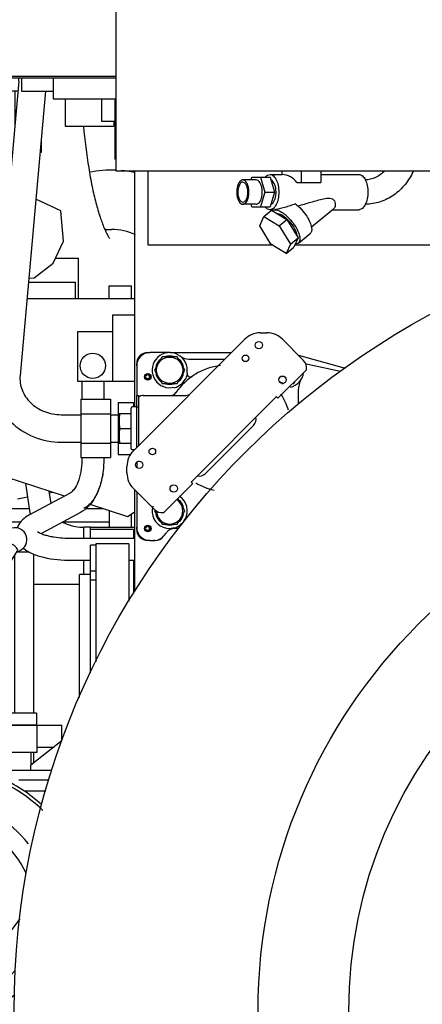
# Model space of a CAD drawing. Header units: millimetres. Extents: x 0 to 1189, y 0 to 841.
# Tile 37 of 118: x 109 to 128, y 600 to 645. Entities that reach past the tile are written whole.
import ezdxf

# ---------------------------------------------------------------- set-up
doc = ezdxf.new("R2010")
doc.units = ezdxf.units.MM
doc.header["$LTSCALE"] = 65.395
for name, color, linetype in [('1907_111013_03_PBL693', 7, 'CONTINUOUS'), ('1907_731000_02_SIMPLE1_D_ABL607', 7, 'CONTINUOUS'), ('1907_733000_06_SIMPLE1_A_ABL596', 7, 'CONTINUOUS'), ('1907_765000_04_SIMPLE1_A_ABL613', 7, 'CONTINUOUS'), ('1907_884603_01_PBL694', 7, 'CONTINUOUS'), ('1997_111200_08_SIMPLE1_A_ABL598', 7, 'CONTINUOUS'), ('32007_040000_TLKS_KS_V_ABL588', 7, 'CONTINUOUS'), ('32007_041000_TLKS_KS_V_ABL589', 7, 'CONTINUOUS'), ('32007_060000_TLKS_KGS_V_ABL600', 7, 'CONTINUOUS'), ('32007_061000_TLKS_KGS_V_ABL601', 7, 'CONTINUOUS'), ('32097_030000_TLKS_ABL690', 7, 'CONTINUOUS'), ('32097_030000_TLKS_V_ABL573', 7, 'CONTINUOUS'), ('32097_100000_TLKS_V_ABL574', 7, 'CONTINUOUS'), ('32097_300000_TLKS_V_ABL633', 7, 'CONTINUOUS'), ('32097_400000_TLKS_V_ABL671', 7, 'CONTINUOUS'), ('32097_700000_TLKS_V_ABL644', 7, 'CONTINUOUS'), ('32097_800000_TLKS_ABL691', 7, 'CONTINUOUS'), ('32097_800000_TLKS_V_ABL651', 7, 'CONTINUOUS'), ('34007_884500_01#AF0_ABL692', 7, 'CONTINUOUS'), ('D7603-A33X39-CU_PBL710', 7, 'CONTINUOUS'), ('D910-M33X2_PBL706', 7, 'CONTINUOUS'), ('I4017-M16X55_PBL696', 7, 'CONTINUOUS'), ('I4017-M16X55_PBL697', 7, 'CONTINUOUS'), ('I4017-M16X55_PBL711', 7, 'CONTINUOUS'), ('I8752-6X45_PBL695', 7, 'CONTINUOUS'), ('I8752-6X45_PBL712', 7, 'CONTINUOUS'), ('N6003-17X26-5_PBL1772', 7, 'CONTINUOUS'), ('N6003-17X26-5_PBL1773', 7, 'CONTINUOUS'), ('N6003-17X26-5_PBL1774', 7, 'CONTINUOUS'), ('right_2_VBL571', 7, 'CONTINUOUS')]:
    doc.layers.add(name, color=color, linetype=linetype)

# ---------------------------------------------------------------- blocks, each defined once
blk = doc.blocks.new('32097_111000_01_SIMPLE1_T1_X_PBL587', base_point=(145, 619.625))
at = {"layer": '32097_111000_01_SIMPLE1_T1_X_PBL587', "color": 7, "linetype": 'CONTINUOUS'}
for p, q in [((113.6, 641.5), (113.6, 638.75)), ((113.65, 638.75), (113.6, 638.75)), ((114.5, 638.225), (114.5, 627.475)), ((114.5, 623.712), (114.5, 619.069))]:
    blk.add_line(p, q, dxfattribs=at)
blk = doc.blocks.new('32097_111000_01_SIMPLE1_X_ABL586', base_point=(145, 619.625))
at = {"layer": '32097_111000_01_SIMPLE1_T1_X_PBL587'}
blk.add_blockref('32097_111000_01_SIMPLE1_T1_X_PBL587', (145, 619.625), dxfattribs=at)
blk = doc.blocks.new('1997_111200_08_SIMPLE1_T6_A_PBL689', base_point=(111.75, 616.644))
at = {"layer": '1997_111200_08_SIMPLE1_T6_A_PBL689', "color": 7, "linetype": 'CONTINUOUS'}
for p, q in [((112.2, 621.5), (112.2, 622)), ((112.5, 622), (112.2, 622)), ((112.5, 621.5), (112.5, 622)), ((114.45, 621.9), (112.5, 621.9)), ((114.45, 621.9), (114.45, 621.5)), ((109.709, 620.875), (109.145, 620.875)), ((109.05, 613.55), (109.05, 620.724)), ((109.925, 613.55), (109.925, 620.774)), ((112.2, 619.85), (112.2, 620.5)), ((114.45, 620.5), (114.45, 618.994)), ((111.99, 619.4), (109.925, 619.4)), ((109.925, 611.288), (109.925, 611.75))]:
    blk.add_line(p, q, dxfattribs=at)
blk = doc.blocks.new('1997_111200_08_SIMPLE1_A_ABL598', base_point=(152.775, 627.812))
at = {"layer": '1997_111200_08_SIMPLE1_T6_A_PBL689'}
blk.add_blockref('1997_111200_08_SIMPLE1_T6_A_PBL689', (111.75, 616.644), dxfattribs=at)
blk = doc.blocks.new('32097_100000_TLKS_V_ABL574', base_point=(151.375, 606.087))
at = {"layer": '1997_111200_08_SIMPLE1_A_ABL598'}
blk.add_blockref('1997_111200_08_SIMPLE1_A_ABL598', (152.775, 627.812), dxfattribs=at)
at = {"layer": '32097_111000_01_SIMPLE1_X_ABL586'}
blk.add_blockref('32097_111000_01_SIMPLE1_X_ABL586', (145, 619.625), dxfattribs=at)
blk = doc.blocks.new('34007_390700_01_SIMPLE1_T1_X_PBL636', base_point=(103.72, 628.687))
at = {"layer": '34007_390700_01_SIMPLE1_T1_X_PBL636', "color": 7, "linetype": 'CONTINUOUS'}
for p, q in [((114.5, 632.395), (109.604, 632.395)), ((111.309, 623.419), (108.71, 624.263)), ((114.2, 622.479), (112.477, 623.039)), ((114.5, 622.697), (114.2, 622.479))]:
    blk.add_line(p, q, dxfattribs=at)
blk = doc.blocks.new('34007_390700_01_SIMPLE1_X#AF0_ABL634', base_point=(103.72, 644.902))
at = {"layer": '34007_390700_01_SIMPLE1_T1_X_PBL636'}
blk.add_blockref('34007_390700_01_SIMPLE1_T1_X_PBL636', (103.72, 628.687), dxfattribs=at)
blk = doc.blocks.new('32097_300000_TLKS_V_ABL633', base_point=(103.72, 644.902))
at = {"layer": '34007_390700_01_SIMPLE1_X#AF0_ABL634'}
blk.add_blockref('34007_390700_01_SIMPLE1_X#AF0_ABL634', (103.72, 644.902), dxfattribs=at)
blk = doc.blocks.new('32007_724700_03_SIMPLE1_T1_X_PBL685', base_point=(139.938, 662.875))
at = {"layer": '32007_724700_03_SIMPLE1_T1_X_PBL685', "color": 7, "linetype": 'CONTINUOUS'}
for p, q in [((113.65, 676.6), (113.65, 638.225)), ((106.6, 642.525), (113.65, 642.525)), ((106.6, 642.45), (113.65, 642.45)), ((113.65, 638.225), (156.325, 638.225))]:
    blk.add_line(p, q, dxfattribs=at)
blk = doc.blocks.new('32007_724700_03_SIMPLE1_X_ABL684', base_point=(139.9375, 662.875))
at = {"layer": '32007_724700_03_SIMPLE1_T1_X_PBL685'}
blk.add_blockref('32007_724700_03_SIMPLE1_T1_X_PBL685', (139.9375, 662.875), dxfattribs=at)
blk = doc.blocks.new('32097_700000_TLKS_V_ABL644', base_point=(135.887, 694.725))
at = {"layer": '32007_724700_03_SIMPLE1_X_ABL684'}
blk.add_blockref('32007_724700_03_SIMPLE1_X_ABL684', (139.938, 662.875), dxfattribs=at)
blk = doc.blocks.new('32007_833000_04_SIMPLE1_T2_X_PBL700', base_point=(112.946, 638.319))
at = {"layer": '32007_833000_04_SIMPLE1_T2_X_PBL700', "color": 7, "linetype": 'CONTINUOUS'}
for p, q in [((111.35, 641.5), (111.35, 640.25)), ((113, 641.5), (113, 640.48)), ((111.35, 640.25), (113.56, 640.25)), ((113, 640.48), (113.6, 640.48)), ((113.56, 640.48), (113.56, 640.25)), ((113.15, 635.551), (113.45, 635.551))]:
    blk.add_line(p, q, dxfattribs=at)
for centre, radius, start, end in [((113.45, 633), 5.25, 87.8161, 101.005), ((113.45, 633), 5.25, 78.4463, 85.1494), ((113.45, 633.001), 2.55, 64.6493, 90)]:
    blk.add_arc(centre, radius, start, end, dxfattribs=at)
blk.add_open_spline([(112.178, 640.25), (112.234, 639.615), (112.345, 638.697), (112.558, 637.535), (112.73, 636.789), (112.914, 636.156), (113.093, 635.662), (113.245, 635.337), (113.336, 635.181), (113.369, 635.138)], degree=3, knots=[0, 0, 0, 0, 0.361936, 0.524447, 0.670548, 0.796635, 0.898172, 0.968904, 1, 1, 1, 1], dxfattribs=at)
blk = doc.blocks.new('32007_833000_04_SIMPLE1_X#AF2_ABL652', base_point=(105.821, 654.769))
at = {"layer": '32007_833000_04_SIMPLE1_T2_X_PBL700'}
blk.add_blockref('32007_833000_04_SIMPLE1_T2_X_PBL700', (112.946, 638.319), dxfattribs=at)
blk = doc.blocks.new('32097_800000_TLKS_V_ABL651', base_point=(105.821, 654.769))
at = {"layer": '32007_833000_04_SIMPLE1_X#AF2_ABL652'}
blk.add_blockref('32007_833000_04_SIMPLE1_X#AF2_ABL652', (105.821, 654.769), dxfattribs=at)
blk = doc.blocks.new('32097_481000_02_SIMPLE1_T1_X_PBL673', base_point=(107.808, 632.35))
at = {"layer": '32097_481000_02_SIMPLE1_T1_X_PBL673', "color": 7, "linetype": 'CONTINUOUS'}
for p, q in [((103.05, 644.2), (103.05, 641.845)), ((106.245, 644.2), (106.612, 642.525)), ((103.3, 642.85), (103.307, 642.746)), ((104.793, 642.954), (106.141, 633.364)), ((103.307, 642.746), (104.655, 633.156)), ((106.628, 642.45), (107.056, 640.497)), ((107.14, 642.45), (107.544, 640.603)), ((103.434, 641.845), (103.05, 641.845)), ((106.761, 641.845), (104.949, 641.845)), ((105.05, 641.124), (105.427, 641.488)), ((105.55, 641.687), (105.55, 641.845)), ((106.05, 641.687), (106.05, 641.845)), ((106.1, 641.845), (106.1, 639.355)), ((109.193, 641.845), (107.272, 641.845)), ((108.6, 641.845), (108.6, 635.207)), ((109.05, 641.845), (109.05, 640.246)), ((105.136, 640.512), (105.775, 641.128)), ((102.772, 638.925), (103.716, 639.837)), ((103.492, 638.925), (103.802, 639.225)), ((106.1, 639.355), (108.6, 639.355)), ((107.003, 639.355), (107.079, 638.925)), ((108.018, 639.355), (108.094, 638.925)), ((110.25, 639.63), (110.25, 639.05)), ((101.75, 638.925), (101.75, 636.425)), ((101.75, 638.925), (103.844, 638.925)), ((108.6, 638.925), (105.359, 638.925)), ((110.25, 639.05), (110.198, 639.05)), ((101.115, 638.35), (101.75, 638.35)), ((104.025, 637.639), (104.025, 636.425)), ((101.115, 636.95), (101.75, 636.95)), ((101.75, 636.425), (104.196, 636.425)), ((108.6, 636.425), (105.71, 636.425)), ((107.52, 636.425), (108.23, 632.395)), ((108.535, 636.425), (108.6, 636.057)), ((106.27, 633.129), (107.845, 632.395)), ((113.5, 631.65), (113.5, 628.65)), ((114.5, 631.65), (113.5, 631.65)), ((111.9, 630.9), (111.9, 628.65)), ((113.5, 630.9), (111.9, 630.9)), ((111.9, 628.65), (114.5, 628.65)), ((112.1, 628.65), (112.1, 627.828)), ((113.1, 628.65), (113.1, 627.828)), ((112.1, 625.17), (112.1, 625.033)), ((113.1, 625.17), (113.1, 625.033)), ((109.543, 623.992), (109.744, 622.66)), ((111.568, 623.558), (109.698, 622.548)), ((110.606, 623.647), (110.691, 623.085)), ((109.744, 622.66), (109.747, 622.639)), ((112.043, 622.679), (110.261, 621.716)), ((112.5, 622), (114.5, 622)), ((111.625, 621.5), (114.5, 621.5)), ((111.625, 620.5), (112.49, 620.5)), ((114.24, 620.5), (114.5, 620.5))]:
    blk.add_line(p, q, dxfattribs=at)
blk.add_circle((112.6, 629.35), 0.575, dxfattribs=at)
for centre, radius, start, end in [((104.05, 642.85), 0.75, 8, 180), ((107.3, 640.55), 1, 116.9054, 87.8226), ((107.3, 640.55), 0.25, 192.3487, 12.3427), ((111.202, 622.88), 1.474, 189.4239, 191.693), ((109.906, 621.73), 0.783, 155.4639, 161.8156)]:
    blk.add_arc(centre, radius, start, end, dxfattribs=at)
for points, knots in [([(105.427, 641.488), (105.466, 641.525), (105.514, 641.587), (105.55, 641.661), (105.55, 641.687)], [0, 0, 0, 0, 0.67835, 1, 1, 1, 1]), ([(105.775, 641.128), (105.815, 641.167), (105.955, 641.323), (106.05, 641.533), (106.05, 641.687)], [0, 0, 0, 0, 0.267918, 1, 1, 1, 1]), ([(104.655, 633.156), (104.665, 633.088), (104.716, 632.821), (104.825, 632.565), (104.935, 632.394)], [0, 0, 0, 0, 0.251801, 1, 1, 1, 1]), ([(106.141, 633.364), (106.149, 633.301), (106.181, 633.212), (106.245, 633.141), (106.27, 633.129)], [0, 0, 0, 0, 0.703491, 1, 1, 1, 1]), ([(112.1, 625.033), (112.1, 624.698), (112.03, 624.225), (111.781, 623.746), (111.635, 623.595), (111.568, 623.558)], [0, 0, 0, 0, 0.622832, 0.857679, 1, 1, 1, 1]), ([(113.1, 625.033), (113.1, 624.785), (113.062, 624.357), (112.908, 623.781), (112.641, 623.193), (112.308, 622.822), (112.043, 622.679)], [0, 0, 0, 0, 0.27714, 0.476218, 0.663117, 1, 1, 1, 1]), ([(113.1, 625.033), (113.1, 624.793), (113.06, 624.329), (112.882, 623.692), (112.604, 623.179), (112.336, 622.928), (112.194, 622.851)], [0, 0, 0, 0, 0.292764, 0.565662, 0.803232, 1, 1, 1, 1]), ([(109.698, 622.548), (109.593, 622.492), (109.393, 622.358), (109.243, 622.164), (109.194, 622.055)], [0, 0, 0, 0, 0.499459, 1, 1, 1, 1]), ([(111.225, 622.237), (111.293, 622.199), (111.6, 622.06), (111.942, 622.003), (112.2, 622)], [0, 0, 0, 0, 0.231449, 1, 1, 1, 1]), ([(110.085, 621.817), (110.108, 621.793), (110.167, 621.76), (110.286, 621.702), (110.443, 621.648), (110.636, 621.598), (110.897, 621.548), (111.227, 621.51), (111.492, 621.5), (111.625, 621.5)], [0, 0, 0, 0, 0.062361, 0.124867, 0.249858, 0.374886, 0.499925, 0.749952, 1, 1, 1, 1]), ([(109.441, 621.052), (109.561, 620.948), (109.862, 620.779), (110.593, 620.555), (111.202, 620.5), (111.625, 620.5)], [0, 0, 0, 0, 0.208372, 0.445148, 1, 1, 1, 1])]:
    blk.add_open_spline(points, degree=3, knots=knots, dxfattribs=at)
blk = doc.blocks.new('32097_481000_02_SIMPLE1_X_ABL672', base_point=(107.8075, 632.35))
at = {"layer": '32097_481000_02_SIMPLE1_T1_X_PBL673'}
blk.add_blockref('32097_481000_02_SIMPLE1_T1_X_PBL673', (107.8075, 632.35), dxfattribs=at)
blk = doc.blocks.new('32097_400000_TLKS_V_ABL671', base_point=(107.8075, 632.35))
at = {"layer": '32097_481000_02_SIMPLE1_X_ABL672'}
blk.add_blockref('32097_481000_02_SIMPLE1_X_ABL672', (107.8075, 632.35), dxfattribs=at)
blk = doc.blocks.new('32097_030000_TLKS_V_ABL573', base_point=(144.72, 640.937))
at = {"layer": '32097_100000_TLKS_V_ABL574'}
blk.add_blockref('32097_100000_TLKS_V_ABL574', (151.375, 606.087), dxfattribs=at)
at = {"layer": '32097_300000_TLKS_V_ABL633'}
blk.add_blockref('32097_300000_TLKS_V_ABL633', (103.72, 644.902), dxfattribs=at)
at = {"layer": '32097_400000_TLKS_V_ABL671'}
blk.add_blockref('32097_400000_TLKS_V_ABL671', (107.808, 632.35), dxfattribs=at)
at = {"layer": '32097_700000_TLKS_V_ABL644'}
blk.add_blockref('32097_700000_TLKS_V_ABL644', (135.887, 694.725), dxfattribs=at)
at = {"layer": '32097_800000_TLKS_V_ABL651'}
blk.add_blockref('32097_800000_TLKS_V_ABL651', (105.821, 654.769), dxfattribs=at)
blk = doc.blocks.new('1907_733000_06_SIMPLE1_T1_A_PBL606', base_point=(104.795, 609.597))
at = {"layer": '1907_733000_06_SIMPLE1_T1_A_PBL606', "color": 7, "linetype": 'CONTINUOUS'}
for p, q in [((112.74, 621.184), (112.49, 621.184)), ((112.49, 615.382), (112.49, 621.184)), ((114.24, 621.25), (112.74, 621.25)), ((112.74, 621.25), (112.74, 615.884)), ((114.24, 621.25), (114.24, 618.638)), ((112.74, 620), (112.49, 620)), ((112.49, 619.85), (111.99, 619.85)), ((111.99, 614.261), (111.99, 619.85)), ((112.74, 619.6), (112.49, 619.6)), ((111.208, 612.296), (109.787, 611.18)), ((109.8, 611.19), (109.8, 611.75)), ((109.787, 610.93), (109.787, 611.18)), ((110.726, 610.93), (108.728, 610.93)), ((110.602, 610.5), (109.24, 610.5)), ((110.46, 610), (109.488, 610))]:
    blk.add_line(p, q, dxfattribs=at)
blk.add_arc((105.75, 604.5), 6.65, 47.0535, 66.9627, dxfattribs=at)
blk = doc.blocks.new('1907_733000_06_SIMPLE1_T3_A_PBL647', base_point=(103.103, 619.837))
at = {"layer": '1907_733000_06_SIMPLE1_T3_A_PBL647', "color": 7, "linetype": 'CONTINUOUS'}
for p, q in [((99.603, 626.756), (99.85, 627.925)), ((99.85, 627.925), (107.77, 627.925)), ((108.017, 626.756), (107.77, 627.925)), ((98.909, 623.594), (98.909, 626.756)), ((98.909, 626.756), (108.71, 626.756)), ((108.71, 623.594), (108.71, 626.756)), ((98.86, 615.5), (98.86, 623.594)), ((98.86, 623.594), (108.76, 623.594)), ((108.76, 621.894), (108.76, 623.594)), ((108.76, 615.5), (108.76, 620.264)), ((98.86, 615.5), (105.225, 615.5)), ((99.31, 613.55), (99.31, 615.5)), ((108.76, 615.5), (106.275, 615.5)), ((108.31, 613.55), (108.31, 615.5)), ((97.573, 613.55), (97.573, 613.02)), ((105.405, 613.55), (97.573, 613.55)), ((110.047, 613.55), (106.155, 613.55)), ((110.047, 613.55), (110.047, 613.02)), ((95.81, 612.75), (95.81, 613)), ((95.81, 613), (105.405, 613)), ((97.56, 613), (97.56, 612.75)), ((97.573, 613.02), (105.405, 613.02)), ((97.605, 613.02), (97.605, 613)), ((105.9, 613.02), (110.047, 613.02)), ((106.155, 613), (111.195, 613)), ((110.015, 613.02), (110.015, 613)), ((110.06, 613), (110.06, 611.75)), ((111.195, 612.286), (111.195, 613)), ((95.01, 612.75), (95.01, 611.75)), ((99.137, 612.75), (95.01, 612.75)), ((97.449, 611.781), (97.449, 612.75)), ((99.137, 612), (99.137, 612.75)), ((102.018, 612), (105.15, 612)), ((106.4, 612), (108.483, 612)), ((108.483, 611.75), (108.483, 612)), ((110.06, 612), (110.831, 612)), ((97.318, 611.75), (95.01, 611.75)), ((105.15, 611.75), (102.088, 611.75)), ((110.06, 611.75), (106.4, 611.75))]:
    blk.add_line(p, q, dxfattribs=at)
blk = doc.blocks.new('1907_733000_06_SIMPLE1_T2_A_PBL654', base_point=(104.784, 610.216))
at = {"layer": '1907_733000_06_SIMPLE1_T2_A_PBL654', "color": 7, "linetype": 'CONTINUOUS'}
for p, q in [((105.414, 616.361), (108.543, 621.326)), ((106.155, 616.13), (109.177, 620.926)), ((109.177, 620.926), (109.185, 620.954)), ((105.225, 615.953), (105.225, 614.747)), ((105.225, 615.953), (106.275, 615.953)), ((105.405, 616.331), (105.414, 616.361)), ((105.405, 616.132), (105.405, 616.331)), ((105.776, 616.227), (105.724, 616.227)), ((106.155, 616.085), (106.155, 616.147)), ((106.275, 615.953), (106.275, 614.747)), ((105.225, 614.747), (106.275, 614.747)), ((105.225, 614.747), (105.371, 613.75)), ((106.275, 614.747), (106.129, 613.75)), ((105.371, 613.75), (106.129, 613.75)), ((105.405, 612.715), (105.405, 613.75)), ((105.6, 613.75), (105.6, 611.75)), ((105.9, 613.75), (105.9, 611.75)), ((106.155, 612.715), (106.155, 613.927)), ((105.15, 612.715), (105.15, 609.464)), ((105.6, 612.715), (105.15, 612.715)), ((106.4, 612.715), (105.9, 612.715)), ((106.4, 612.715), (106.4, 609.458)), ((98.929, 611.93), (98.929, 608.68)), ((98.929, 611.93), (102.088, 611.93)), ((99.172, 611.93), (99.172, 612.03)), ((99.172, 612.03), (102.018, 612.03)), ((102.018, 611.93), (102.018, 612.03)), ((102.088, 611.93), (102.088, 608.68)), ((97.318, 610.479), (97.318, 611.781)), ((98.929, 611.781), (97.318, 611.781)), ((102.088, 611.483), (102.338, 611.483)), ((102.338, 611.483), (102.338, 611.28)), ((104, 611.455), (103, 611.455)), ((103, 611.455), (103, 609.448)), ((104, 611.455), (104, 609.448)), ((106.125, 611.75), (105.375, 611.75)), ((105.375, 611.75), (105.375, 606.971)), ((106.125, 611.75), (106.125, 606.971)), ((102.088, 611.28), (103, 611.28)), ((102.951, 611.28), (102.951, 610.68)), ((104.75, 611.15), (105.15, 611.15)), ((104.75, 611.15), (104.75, 609.399)), ((106.4, 611.15), (106.75, 611.15)), ((106.75, 611.15), (106.75, 609.399)), ((102.088, 610.68), (103, 610.68)), ((102.338, 610.68), (102.338, 610.504)), ((104, 610.75), (104.75, 610.75)), ((98.929, 610.479), (97.318, 610.479)), ((97.318, 608.979), (97.318, 610.281)), ((98.929, 610.281), (97.318, 610.281)), ((102.088, 610.504), (102.338, 610.504)), ((104, 610.469), (103, 610.469)), ((102.088, 609.984), (102.338, 609.984)), ((102.088, 609.78), (103, 609.78)), ((102.338, 609.984), (102.338, 609.78)), ((102.951, 609.78), (102.951, 609.18)), ((104, 610.05), (104.75, 610.05)), ((104, 609.73), (104.741, 609.73)), ((104.741, 609.397), (104.741, 609.73)), ((104, 609.573), (103, 609.573)), ((104, 609.448), (103, 609.448)), ((103.042, 609.33), (103.042, 609.448)), ((103.475, 609.33), (103.042, 609.33)), ((103.103, 609.33), (103.103, 609.18)), ((103.348, 609.18), (103.348, 609.33)), ((103.475, 609.33), (103.475, 609.448)), ((105.375, 609.589), (105.15, 609.589)), ((106.4, 609.589), (106.125, 609.589)), ((98.929, 608.979), (97.318, 608.979)), ((102.088, 609.18), (103.348, 609.18)), ((102.088, 609.004), (102.338, 609.004)), ((102.338, 609.18), (102.338, 609.004)), ((102.338, 609.03), (103.092, 609.03)), ((102.493, 609.03), (102.493, 609.18)), ((103.092, 609.08), (103.744, 609.08)), ((103.092, 609.08), (103.092, 609.03)), ((98.929, 608.68), (103.006, 608.68)), ((99.172, 608.57), (99.172, 608.68)), ((99.172, 608.57), (102.018, 608.57)), ((102.018, 608.57), (102.018, 608.68)), ((104.95, 608.644), (105.375, 608.644)), ((104.95, 608.644), (104.95, 606.744)), ((106.125, 608.644), (106.55, 608.644)), ((106.55, 608.644), (106.55, 606.744)), ((104.95, 606.744), (106.55, 606.744)), ((106.125, 606.971), (105.375, 606.971)), ((109.277, 604.195), (105.739, 599.5))]:
    blk.add_line(p, q, dxfattribs=at)
for centre, radius, start, end in [((109.058, 621.44), 0.545, 281.5574, 180), ((109.06, 621.44), 0.547, 180.0271, 194.209), ((105.724, 615.635), 0.592, 90, 147.4586), ((105.776, 615.635), 0.592, 32.5414, 90), ((105.75, 604.5), 6.5, 100.7977, 107.1185), ((105.75, 604.5), 6.5, 45.21, 79.2023), ((105.75, 604.5), 6.5, 116.6475, 123.5876), ((105.75, 604.5), 5, 92.4451, 311.2971), ((105.75, 604.5), 5, 38.2555, 84.5135), ((105.75, 604.5), 6.5, 142.0249, 302.0841), ((105.75, 604.5), 4.208, 100.985, 278.4799), ((105.75, 604.5), 4.208, 95.115, 98.9919), ((105.75, 604.5), 4.208, 80.977, 84.8765), ((105.75, 604.5), 4.208, 24.381, 79.0233), ((105.75, 604.5), 2.76, 106.8505, 73.1495), ((105.75, 604.5), 2.5, 108.6629, 71.3371), ((105.75, 604.5), 4.25, 277.9016, 320.6304)]:
    blk.add_arc(centre, radius, start, end, dxfattribs=at)
for points, knots in [([(109.185, 620.954), (109.185, 620.977), (109.161, 621.032), (109.098, 621.107), (109.007, 621.186), (108.898, 621.259), (108.782, 621.316), (108.673, 621.354), (108.566, 621.363), (108.543, 621.326)], [0, 0, 0, 0, 0.085431, 0.210466, 0.366179, 0.535675, 0.699346, 0.838689, 1, 1, 1, 1]), ([(105.414, 616.361), (105.424, 616.378), (105.47, 616.405), (105.595, 616.423), (105.704, 616.408), (105.78, 616.389)], [0, 0, 0, 0, 0.158027, 0.384711, 1, 1, 1, 1]), ([(105.78, 616.389), (105.872, 616.366), (105.998, 616.319), (106.121, 616.227), (106.155, 616.171), (106.155, 616.147)], [0, 0, 0, 0, 0.612495, 0.844913, 1, 1, 1, 1])]:
    blk.add_open_spline(points, degree=3, knots=knots, dxfattribs=at)
blk = doc.blocks.new('1907_733000_06_SIMPLE1_A_ABL596', base_point=(104.625, 610.873))
at = {"layer": '1907_733000_06_SIMPLE1_T1_A_PBL606'}
blk.add_blockref('1907_733000_06_SIMPLE1_T1_A_PBL606', (104.795, 609.597), dxfattribs=at)
at = {"layer": '1907_733000_06_SIMPLE1_T2_A_PBL654'}
blk.add_blockref('1907_733000_06_SIMPLE1_T2_A_PBL654', (104.784, 610.216), dxfattribs=at)
at = {"layer": '1907_733000_06_SIMPLE1_T3_A_PBL647'}
blk.add_blockref('1907_733000_06_SIMPLE1_T3_A_PBL647', (103.103, 619.837), dxfattribs=at)
blk = doc.blocks.new('1907_731000_02_SIMPLE1_T1_D_PBL608', base_point=(145, 600))
at = {"layer": '1907_731000_02_SIMPLE1_T1_D_PBL608', "color": 7, "linetype": 'CONTINUOUS'}
for radius in [35.975, 24.875, 20.75]:
    blk.add_circle((145, 600), radius, dxfattribs=at)
blk = doc.blocks.new('1907_731000_02_SIMPLE1_D_ABL607', base_point=(145, 600))
at = {"layer": '1907_731000_02_SIMPLE1_T1_D_PBL608'}
blk.add_blockref('1907_731000_02_SIMPLE1_T1_D_PBL608', (145, 600), dxfattribs=at)
blk = doc.blocks.new('32007_041000_TLKS_KS_V_ABL589', base_point=(136.92, 625.125))
at = {"layer": '1907_731000_02_SIMPLE1_D_ABL607'}
blk.add_blockref('1907_731000_02_SIMPLE1_D_ABL607', (145, 600), dxfattribs=at)
at = {"layer": '1907_733000_06_SIMPLE1_A_ABL596'}
blk.add_blockref('1907_733000_06_SIMPLE1_A_ABL596', (104.625, 610.873), dxfattribs=at)
blk = doc.blocks.new('32007_728000_02_SIMPLE1_T1_X_PBL617', base_point=(100.013, 657.525))
at = {"layer": '32007_728000_02_SIMPLE1_T1_X_PBL617', "color": 7, "linetype": 'CONTINUOUS'}
for p, q in [((109.35, 642.45), (109.35, 641.85)), ((109.35, 641.85), (110.8, 641.85))]:
    blk.add_line(p, q, dxfattribs=at)
blk = doc.blocks.new('32007_728000_02_SIMPLE1_X_ABL616', base_point=(100.013, 657.525))
at = {"layer": '32007_728000_02_SIMPLE1_T1_X_PBL617'}
blk.add_blockref('32007_728000_02_SIMPLE1_T1_X_PBL617', (100.013, 657.525), dxfattribs=at)
blk = doc.blocks.new('32007_723600_04_SIMPLE1_T1_X_PBL699', base_point=(133.875, 657.975))
at = {"layer": '32007_723600_04_SIMPLE1_T1_X_PBL699', "color": 7, "linetype": 'CONTINUOUS'}
for p, q in [((110.8, 642.45), (110.8, 641.5)), ((110.8, 641.5), (113.65, 641.5)), ((115.1, 638.225), (115.1, 634.85)), ((115.1, 634.85), (120.758, 634.85)), ((121.798, 634.85), (132.06, 634.85))]:
    blk.add_line(p, q, dxfattribs=at)
blk = doc.blocks.new('32007_723600_04_SIMPLE1_X_ABL698', base_point=(133.875, 657.975))
at = {"layer": '32007_723600_04_SIMPLE1_T1_X_PBL699'}
blk.add_blockref('32007_723600_04_SIMPLE1_T1_X_PBL699', (133.875, 657.975), dxfattribs=at)
blk = doc.blocks.new('32007_849400_04_SIMPLE1_T2_X_PBL705', base_point=(111.244, 633.81))
at = {"layer": '32007_849400_04_SIMPLE1_T2_X_PBL705', "color": 7, "linetype": 'CONTINUOUS'}
for p, q in [((109.234, 642.301), (108.048, 629.026)), ((110.448, 641.85), (109.293, 628.915)), ((112.05, 627.828), (112.05, 625.17)), ((112.05, 627.828), (113.4, 627.828)), ((113.4, 627.828), (113.4, 625.17)), ((113.75, 627.683), (113.75, 625.315)), ((113.75, 627.683), (114.45, 627.683)), ((114.45, 627.683), (114.45, 627.475)), ((112.05, 627.165), (113.4, 627.165)), ((111.162, 627.125), (112.05, 627.125)), ((113.4, 627.125), (113.75, 627.125)), ((113.75, 627.092), (113.8, 627.092)), ((111.162, 625.875), (112.05, 625.875)), ((112.05, 625.835), (113.4, 625.835)), ((113.4, 625.875), (113.75, 625.875)), ((113.75, 625.908), (113.8, 625.908)), ((114.45, 625.525), (114.45, 625.485)), ((112.05, 625.17), (113.4, 625.17)), ((113.75, 625.315), (114.315, 625.315))]:
    blk.add_line(p, q, dxfattribs=at)
blk.add_arc((99.781, 643.144), 9.491, 354.9036, 355.8014, dxfattribs=at)
for points, knots in [([(108.048, 629.026), (108.012, 628.626), (108.126, 627.792), (108.818, 626.736), (109.89, 626.037), (110.739, 625.875), (111.162, 625.875)], [0, 0, 0, 0, 0.243605, 0.490596, 0.74319, 1, 1, 1, 1]), ([(109.293, 628.915), (109.273, 628.694), (109.34, 628.226), (109.747, 627.626), (110.389, 627.22), (110.903, 627.125), (111.162, 627.125)], [0, 0, 0, 0, 0.230309, 0.471902, 0.730268, 1, 1, 1, 1])]:
    blk.add_open_spline(points, degree=3, knots=knots, dxfattribs=at)
blk = doc.blocks.new('32007_849400_04_SIMPLE1_X_ABL704', base_point=(111.244, 633.81))
at = {"layer": '32007_849400_04_SIMPLE1_T2_X_PBL705'}
blk.add_blockref('32007_849400_04_SIMPLE1_T2_X_PBL705', (111.244, 633.81), dxfattribs=at)
blk = doc.blocks.new('32007_839200_02_SIMPLE1_T1_X_PBL714', base_point=(123.172, 636.344))
at = {"layer": '32007_839200_02_SIMPLE1_T1_X_PBL714', "color": 7, "linetype": 'CONTINUOUS'}
for p, q in [((119.807, 637.804), (119.842, 637.925)), ((119.842, 637.925), (120.671, 637.925)), ((120.232, 637.925), (120.426, 637.25)), ((120.665, 638.05), (121.211, 638.05)), ((120.671, 637.925), (120.866, 637.25)), ((121.21, 638.225), (121.21, 638.05)), ((122.077, 638.225), (122.077, 637.685)), ((122.98, 638.225), (122.98, 637.685)), ((122.98, 638.05), (124.718, 638.05)), ((120.036, 637.804), (119.431, 637.804)), ((121.882, 637.685), (122.98, 637.685)), ((120.426, 637.25), (120.231, 636.575)), ((120.426, 637.25), (120.866, 637.25)), ((120.866, 637.25), (120.671, 636.575)), ((120.036, 636.696), (119.431, 636.696)), ((119.841, 636.575), (119.806, 636.696)), ((119.841, 636.575), (120.671, 636.575)), ((120.198, 635.72), (120.386, 636.138)), ((120.386, 636.138), (120.737, 636.422)), ((120.386, 636.138), (121.083, 635.719)), ((120.665, 636.45), (120.886, 636.45)), ((120.737, 636.422), (121.435, 636.002)), ((120.759, 636.41), (120.809, 636.45)), ((122.546, 635.669), (123.557, 636.486)), ((123.513, 636.45), (124.718, 636.45)), ((120.706, 634.881), (120.198, 635.72)), ((121.083, 635.719), (121.435, 636.002)), ((121.083, 635.719), (121.59, 634.883)), ((121.435, 636.002), (121.941, 635.167)), ((121.954, 634.932), (122.49, 635.365)), ((121.401, 634.464), (120.706, 634.881)), ((121.59, 634.883), (121.401, 634.464)), ((121.401, 634.464), (121.752, 634.748)), ((121.59, 634.883), (121.941, 635.167)), ((121.941, 635.167), (121.752, 634.748))]:
    blk.add_line(p, q, dxfattribs=at)
for centre, radius, start, end in [((120.86, 636.286), 0.159, 128.9553, 129.3731), ((120.885, 636.16), 0.289, 89.8565, 90.3082)]:
    blk.add_arc(centre, radius, start, end, dxfattribs=at)
blk.add_ellipse((121.211, 637.25), major_axis=(0.8, 0), ratio=1, start_param=0.574899, end_param=1.570791, dxfattribs=at)
for points, knots in [([(120.456, 637.932), (120.484, 637.966), (120.545, 638.025), (120.627, 638.05), (120.665, 638.05)], [0, 0, 0, 0, 0.542295, 1, 1, 1, 1]), ([(120.665, 638.05), (120.72, 638.05), (120.845, 637.99), (120.966, 637.803), (121.047, 637.547), (121.065, 637.353), (121.065, 637.25)], [0, 0, 0, 0, 0.171136, 0.39614, 0.680402, 1, 1, 1, 1]), ([(124.718, 638.05), (124.773, 638.05), (124.898, 637.99), (125.019, 637.803), (125.1, 637.547), (125.118, 637.353), (125.118, 637.25)], [0, 0, 0, 0, 0.171136, 0.39614, 0.680402, 1, 1, 1, 1]), ([(125.884, 638.223), (125.766, 638.096), (125.495, 637.888), (125.16, 637.807), (125.001, 637.804)], [0, 0, 0, 0, 0.52105, 1, 1, 1, 1]), ([(127.19, 638.22), (127.092, 638), (126.841, 637.587), (126.32, 637.094), (125.692, 636.775), (125.231, 636.698), (125.003, 636.696)], [0, 0, 0, 0, 0.257789, 0.509631, 0.756308, 1, 1, 1, 1]), ([(119.292, 637.73), (119.228, 637.656), (119.153, 637.442), (119.145, 637.168), (119.193, 636.948), (119.251, 636.816), (119.329, 636.723), (119.399, 636.696), (119.431, 636.696)], [0, 0, 0, 0, 0.24942, 0.552752, 0.696548, 0.820632, 0.920013, 1, 1, 1, 1]), ([(119.431, 637.707), (119.399, 637.707), (119.328, 637.673), (119.243, 637.541), (119.204, 637.376), (119.2, 637.205), (119.221, 637.01), (119.313, 636.793), (119.431, 636.793)], [0, 0, 0, 0, 0.08734, 0.202171, 0.426955, 0.551308, 0.672987, 1, 1, 1, 1]), ([(119.431, 637.804), (119.418, 637.804), (119.365, 637.797), (119.319, 637.761), (119.292, 637.73)], [0, 0, 0, 0, 0.227673, 1, 1, 1, 1]), ([(119.569, 636.77), (119.633, 636.844), (119.708, 637.058), (119.716, 637.332), (119.668, 637.552), (119.61, 637.684), (119.532, 637.777), (119.462, 637.804), (119.431, 637.804)], [0, 0, 0, 0, 0.24942, 0.552752, 0.696548, 0.820632, 0.920013, 1, 1, 1, 1]), ([(119.431, 636.793), (119.462, 636.793), (119.534, 636.827), (119.619, 636.959), (119.658, 637.124), (119.661, 637.295), (119.64, 637.49), (119.548, 637.707), (119.431, 637.707)], [0, 0, 0, 0, 0.08734, 0.202171, 0.426955, 0.551308, 0.672987, 1, 1, 1, 1]), ([(120.175, 636.77), (120.238, 636.844), (120.313, 637.058), (120.321, 637.332), (120.274, 637.552), (120.215, 637.684), (120.138, 637.777), (120.067, 637.804), (120.036, 637.804)], [0, 0, 0, 0, 0.249417, 0.552748, 0.696543, 0.820629, 0.920012, 1, 1, 1, 1]), ([(120.803, 636.77), (120.862, 636.839), (120.936, 637.036), (120.951, 637.292), (120.915, 637.505), (120.859, 637.666), (120.777, 637.774), (120.71, 637.796)], [0, 0, 0, 0, 0.241516, 0.537317, 0.68174, 0.810654, 1, 1, 1, 1]), ([(121.065, 637.25), (121.065, 637.147), (121.047, 636.953), (120.966, 636.697), (120.845, 636.51), (120.72, 636.45), (120.665, 636.45)], [0, 0, 0, 0, 0.319598, 0.60386, 0.828864, 1, 1, 1, 1]), ([(125.118, 637.25), (125.118, 637.147), (125.1, 636.953), (125.019, 636.697), (124.898, 636.51), (124.773, 636.45), (124.718, 636.45)], [0, 0, 0, 0, 0.319598, 0.60386, 0.828864, 1, 1, 1, 1]), ([(119.431, 636.696), (119.443, 636.696), (119.496, 636.703), (119.542, 636.739), (119.569, 636.77)], [0, 0, 0, 0, 0.227673, 1, 1, 1, 1]), ([(120.036, 636.696), (120.048, 636.696), (120.102, 636.703), (120.148, 636.739), (120.175, 636.77)], [0, 0, 0, 0, 0.227672, 1, 1, 1, 1]), ([(120.665, 636.45), (120.627, 636.45), (120.545, 636.475), (120.484, 636.534), (120.456, 636.568)], [0, 0, 0, 0, 0.457705, 1, 1, 1, 1]), ([(120.709, 636.703), (120.717, 636.706), (120.753, 636.721), (120.783, 636.748), (120.803, 636.77)], [0, 0, 0, 0, 0.228795, 1, 1, 1, 1]), ([(121.819, 636.713), (121.739, 636.684), (121.577, 636.628), (121.333, 636.55), (121.131, 636.493), (120.982, 636.461), (120.915, 636.45), (120.886, 636.45)], [0, 0, 0, 0, 0.263252, 0.529036, 0.790899, 0.910029, 1, 1, 1, 1]), ([(121.819, 636.713), (121.92, 636.639), (122.11, 636.464), (122.342, 636.165), (122.505, 635.86), (122.562, 635.649), (122.562, 635.556)], [0, 0, 0, 0, 0.265502, 0.546275, 0.802055, 1, 1, 1, 1]), ([(121.928, 636.622), (122.029, 636.65), (122.228, 636.708), (122.524, 636.794), (122.814, 636.876), (123.053, 636.937), (123.243, 636.971), (123.381, 636.98), (123.515, 636.952), (123.606, 636.857), (123.638, 636.743), (123.639, 636.614), (123.6, 636.521), (123.557, 636.486)], [0, 0, 0, 0, 0.146378, 0.289793, 0.43028, 0.567542, 0.634574, 0.699752, 0.761397, 0.819007, 0.873339, 0.922325, 1, 1, 1, 1]), ([(120.759, 636.41), (120.767, 636.416), (120.804, 636.44), (120.85, 636.449), (120.883, 636.449)], [0, 0, 0, 0, 0.234994, 1, 1, 1, 1]), ([(120.886, 636.449), (120.939, 636.449), (121.062, 636.417), (121.322, 636.271), (121.633, 635.976), (121.879, 635.619), (122, 635.323), (122.026, 635.184), (122.026, 635.122)], [0, 0, 0, 0, 0.08752, 0.200751, 0.482407, 0.774576, 0.899421, 1, 1, 1, 1]), ([(120.967, 636.285), (121.008, 636.288), (121.102, 636.269), (121.305, 636.164), (121.552, 635.939), (121.751, 635.661), (121.855, 635.426), (121.881, 635.314), (121.885, 635.263)], [0, 0, 0, 0, 0.083544, 0.192822, 0.470269, 0.76549, 0.894399, 1, 1, 1, 1]), ([(122.562, 635.556), (122.562, 635.535), (122.558, 635.467), (122.528, 635.396), (122.49, 635.365)], [0, 0, 0, 0, 0.29446, 1, 1, 1, 1]), ([(121.954, 634.932), (121.945, 634.925), (121.906, 634.899), (121.856, 634.892), (121.82, 634.893)], [0, 0, 0, 0, 0.233169, 1, 1, 1, 1]), ([(122.026, 635.122), (122.026, 635.102), (122.022, 635.034), (121.992, 634.963), (121.954, 634.932)], [0, 0, 0, 0, 0.29446, 1, 1, 1, 1])]:
    blk.add_open_spline(points, degree=3, knots=knots, dxfattribs=at)
blk = doc.blocks.new('32007_839200_02_SIMPLE1_X_ABL713', base_point=(123.172, 636.344))
at = {"layer": '32007_839200_02_SIMPLE1_T1_X_PBL714'}
blk.add_blockref('32007_839200_02_SIMPLE1_T1_X_PBL714', (123.172, 636.344), dxfattribs=at)
blk = doc.blocks.new('32007_042000_TLKS_KS_TL_V_ABL615', base_point=(141.513, 679.636))
at = {"layer": '32007_723600_04_SIMPLE1_X_ABL698'}
blk.add_blockref('32007_723600_04_SIMPLE1_X_ABL698', (133.875, 657.975), dxfattribs=at)
at = {"layer": '32007_728000_02_SIMPLE1_X_ABL616'}
blk.add_blockref('32007_728000_02_SIMPLE1_X_ABL616', (100.013, 657.525), dxfattribs=at)
at = {"layer": '32007_839200_02_SIMPLE1_X_ABL713'}
blk.add_blockref('32007_839200_02_SIMPLE1_X_ABL713', (123.172, 636.344), dxfattribs=at)
at = {"layer": '32007_849400_04_SIMPLE1_X_ABL704'}
blk.add_blockref('32007_849400_04_SIMPLE1_X_ABL704', (111.244, 633.81), dxfattribs=at)
blk = doc.blocks.new('32007_040000_TLKS_KS_V_ABL588', base_point=(141.513, 648.064))
at = {"layer": '32007_041000_TLKS_KS_V_ABL589'}
blk.add_blockref('32007_041000_TLKS_KS_V_ABL589', (136.92, 625.125), dxfattribs=at)
at = {"layer": '32007_042000_TLKS_KS_TL_V_ABL615'}
blk.add_blockref('32007_042000_TLKS_KS_TL_V_ABL615', (141.513, 679.636), dxfattribs=at)
blk = doc.blocks.new('1907_765000_04_SIMPLE1_T1_A_PBL614', base_point=(102.362, 622.09))
at = {"layer": '1907_765000_04_SIMPLE1_T1_A_PBL614', "color": 7, "linetype": 'CONTINUOUS'}
for p, q in [((111.144, 636.4), (110.009, 636.929)), ((111.264, 635.02), (111.144, 636.4)), ((110.795, 634.013), (111.264, 635.02)), ((109.938, 633.355), (110.795, 634.013)), ((110.905, 634.25), (111.95, 634.25)), ((111.95, 632.395), (111.95, 634.25)), ((109.671, 633.15), (111.8, 633.15)), ((109.689, 633.343), (109.938, 633.355)), ((111.8, 633.15), (111.8, 632.395)), ((113.35, 632.395), (113.35, 632.98)), ((113.35, 632.98), (114.35, 632.98)), ((114.35, 632.98), (114.35, 632.395)), ((110.783, 623.59), (110.62, 623.559)), ((109.637, 623.372), (109.175, 623.285)), ((108.76, 622.85), (109.715, 622.85)), ((112.287, 622.85), (113.059, 622.85)), ((113.35, 622.755), (113.35, 622)), ((108.76, 622.25), (109.321, 622.25)), ((111.25, 622.25), (113.35, 622.25)), ((114.35, 622.588), (114.35, 622))]:
    blk.add_line(p, q, dxfattribs=at)
blk = doc.blocks.new('1907_765000_04_SIMPLE1_A_ABL613', base_point=(102.362, 622.09))
at = {"layer": '1907_765000_04_SIMPLE1_T1_A_PBL614'}
blk.add_blockref('1907_765000_04_SIMPLE1_T1_A_PBL614', (102.362, 622.09), dxfattribs=at)
blk = doc.blocks.new('32007_061000_TLKS_KGS_V_ABL601', base_point=(141.512, 637.251))
at = {"layer": '1907_765000_04_SIMPLE1_A_ABL613'}
blk.add_blockref('1907_765000_04_SIMPLE1_A_ABL613', (102.362, 622.09), dxfattribs=at)
blk = doc.blocks.new('32007_060000_TLKS_KGS_V_ABL600', base_point=(141.5125, 637.2515))
at = {"layer": '32007_061000_TLKS_KGS_V_ABL601'}
blk.add_blockref('32007_061000_TLKS_KGS_V_ABL601', (141.5125, 637.2515), dxfattribs=at)
blk = doc.blocks.new('1907_111013_03_PBL693', base_point=(119.341, 625.675))
at = {"layer": '1907_111013_03_PBL693', "color": 7, "linetype": 'CONTINUOUS'}
for p, q in [((115.1, 629.95), (115.2, 629.95)), ((116.1, 629.95), (118.915, 629.95)), ((121.963, 629.826), (124.081, 629.247)), ((114.6, 629.35), (114.6, 629.45)), ((114.6, 627.475), (114.6, 628)), ((114.6, 621.9), (114.6, 622)), ((116.517, 621.95), (116.344, 621.95)), ((115.2, 621.4), (115.1, 621.4)), ((115.426, 621.4), (115.378, 621.4)), ((115.85, 621.631), (115.82, 621.592))]:
    blk.add_line(p, q, dxfattribs=at)
for centre, start, end in [((115.1, 629.45), 90, 180), ((115.1, 621.9), 180, 270), ((116.344, 621.45), 90, 141.4608), ((115.426, 621.9), 270, 322)]:
    blk.add_arc(centre, 0.5, start, end, dxfattribs=at)
blk = doc.blocks.new('1907_884603_01_PBL694', base_point=(119.015, 626.117))
at = {"layer": '1907_884603_01_PBL694', "color": 7, "linetype": 'CONTINUOUS'}
for p, q in [((120.225, 630.846), (120.528, 630.846)), ((119.518, 630.553), (114.447, 625.482)), ((121.235, 630.553), (122.18, 629.608)), ((116.1, 629.95), (115.2, 629.95)), ((116.966, 629.65), (118.615, 629.65)), ((122.382, 629.42), (123.876, 629.102)), ((114.6, 629.35), (114.6, 628)), ((121.026, 627.874), (122.319, 629.167)), ((116.382, 628.13), (116.388, 628.139)), ((121.95, 628.235), (121.95, 627.606)), ((114.6, 628), (114.7, 628)), ((114.7, 625.735), (114.7, 628)), ((114.9, 628), (116.841, 628)), ((120.934, 627.924), (117.087, 624.077)), ((121.026, 627.874), (120.976, 627.924)), ((119.917, 626.639), (117.725, 624.446)), ((114.6, 624.97), (114.6, 624.72)), ((114.7, 625), (114.65, 625)), ((114.7, 625), (114.7, 625.011)), ((114.154, 624.472), (114.154, 624.775)), ((117.087, 624.035), (117.136, 623.985)), ((115.392, 622.82), (114.447, 623.765)), ((114.6, 623.612), (114.6, 622)), ((115.833, 622.681), (117.136, 623.985)), ((115.85, 621.631), (115.949, 621.757)), ((115.2, 621.4), (115.378, 621.4))]:
    blk.add_line(p, q, dxfattribs=at)
for centre, radius in [((120.155, 630.29), 0.169), ((119.554, 629.689), 0.15), ((115.1, 628.85), 0.15), ((121.235, 628.715), 0.169), ((115.311, 625.446), 0.15), ((114.71, 624.845), 0.169), ((116.285, 623.765), 0.169), ((115.1, 621.95), 0.15)]:
    blk.add_circle(centre, radius, dxfattribs=at)
for centre, radius, start, end in [((120.225, 629.846), 1, 90, 135), ((120.528, 629.846), 1, 45, 90), ((115.2, 629.35), 0.6, 90, 180), ((116.1, 629.15), 0.8, 350.5013, 275.7989), ((116.966, 630.25), 0.6, 231.7868, 270), ((121.826, 629.255), 0.5, 349.9102, 45), ((122.507, 630.007), 0.6, 246.7937, 258), ((116.1, 629.15), 0.825, 284.0633, 345.133), ((118.75, 626.5), 2.875, 96.6267, 145.4636), ((117.037, 628.993), 0.15, 170.5007, 304.4918), ((121.4, 629.15), 0.8, 283.257, 352.0951), ((122.95, 628.235), 1, 149.4416, 180), ((116.135, 628.3), 0.3, 270, 325.4636), ((116.841, 628.3), 0.3, 270, 315), ((118.75, 626.5), 2.875, 16.7672, 32.9783), ((114.9, 627.7), 0.3, 90, 131.8103), ((120.955, 627.902), 0.03, 45, 135), ((119.634, 626.921), 0.4, 315, 13.3275), ((115.154, 624.775), 1, 135, 180), ((115.154, 624.472), 1, 180, 225), ((117.442, 624.729), 0.4, 256.6725, 315), ((117.108, 624.056), 0.03, 135, 225), ((118.75, 626.5), 2.875, 239.4686, 257.3253), ((116.1, 622.75), 0.8, 164.5935, 55.6506), ((115.745, 623.174), 0.5, 225, 280.0898), ((115.2, 622), 0.6, 180, 270), ((116.422, 621.388), 0.6, 103.2952, 142), ((116.966, 621.65), 0.6, 116.9298, 128.2132), ((115.378, 622), 0.6, 270, 322)]:
    blk.add_arc(centre, radius, start, end, dxfattribs=at)
blk.add_open_spline([(116.3, 628.35), (116.263, 628.363), (116.221, 628.358), (116.181, 628.354)], degree=3, dxfattribs=at)
blk = doc.blocks.new('I8752-6X45_PBL695', base_point=(114.983, 621.95))
at = {"layer": 'I8752-6X45_PBL695', "color": 7, "linetype": 'CONTINUOUS'}
for p, q in [((115.014, 621.965), (114.952, 621.976)), ((114.952, 621.924), (115.014, 621.935))]:
    blk.add_line(p, q, dxfattribs=at)
for radius in [0.115, 0.0875]:
    blk.add_arc((115.1, 621.95), radius, 190, 170, dxfattribs=at)
blk = doc.blocks.new('I4017-M16X55_PBL696', base_point=(116.1, 622.733))
at = {"layer": 'I4017-M16X55_PBL696', "color": 7, "linetype": 'CONTINUOUS'}
for p, q in [((116.793, 622.75), (116.467, 623.315)), ((115.43, 622.79), (115.407, 622.75)), ((115.407, 622.75), (115.754, 622.15)), ((116.446, 622.15), (116.793, 622.75)), ((115.754, 622.15), (116.446, 622.15))]:
    blk.add_line(p, q, dxfattribs=at)
blk.add_arc((116.1, 622.75), 0.599, 181.8189, 58.8895, dxfattribs=at)
blk = doc.blocks.new('I4017-M16X55_PBL697', base_point=(116.1, 629.15))
at = {"layer": 'I4017-M16X55_PBL697', "color": 7, "linetype": 'CONTINUOUS'}
for p, q in [((115.754, 629.75), (115.407, 629.15)), ((116.446, 629.75), (115.754, 629.75)), ((116.793, 629.15), (116.446, 629.75)), ((115.407, 629.15), (115.754, 628.55)), ((116.446, 628.55), (116.793, 629.15)), ((115.754, 628.55), (116.446, 628.55))]:
    blk.add_line(p, q, dxfattribs=at)
blk.add_circle((116.1, 629.15), 0.599, dxfattribs=at)
blk = doc.blocks.new('D910-M33X2_PBL706', base_point=(114.2, 626.5))
at = {"layer": 'D910-M33X2_PBL706', "color": 7, "linetype": 'CONTINUOUS'}
for p, q in [((113.8, 627.175), (113.8, 625.825)), ((113.8, 627.175), (114.35, 627.175)), ((114.35, 625.575), (114.35, 627.425)), ((114.6, 627.475), (114.4, 627.475)), ((114.6, 625.635), (114.6, 627.475)), ((113.818, 626.5), (114.35, 626.5)), ((113.8, 625.825), (114.35, 625.825)), ((114.49, 625.525), (114.4, 625.525))]:
    blk.add_line(p, q, dxfattribs=at)
for centre, start, end in [((114.4, 627.425), 90, 180), ((114.4, 625.575), 180, 270)]:
    blk.add_arc(centre, 0.05, start, end, dxfattribs=at)
for points in [[(113.818, 627.175), (113.807, 627.063), (113.8, 626.95), (113.8, 626.838)], [(113.8, 626.838), (113.8, 626.725), (113.807, 626.612), (113.818, 626.5)], [(113.818, 626.5), (113.807, 626.388), (113.8, 626.275), (113.8, 626.162)], [(113.8, 626.162), (113.8, 626.05), (113.807, 625.937), (113.818, 625.825)]]:
    blk.add_open_spline(points, degree=3, dxfattribs=at)
blk = doc.blocks.new('D7603-A33X39-CU_PBL710', base_point=(114.65, 627.4725))
at = {"layer": 'D7603-A33X39-CU_PBL710', "color": 7, "linetype": 'CONTINUOUS'}
blk.add_line((114.7, 627.4725), (114.6, 627.4725), dxfattribs=at)
blk = doc.blocks.new('I4017-M16X55_PBL711', base_point=(121.443, 628.603))
at = {"layer": 'I4017-M16X55_PBL711', "color": 7, "linetype": 'CONTINUOUS'}
for p, q in [((121.202, 628.55), (121.268, 628.55)), ((121.701, 628.55), (121.746, 628.55)), ((121.746, 628.55), (121.808, 628.657))]:
    blk.add_line(p, q, dxfattribs=at)
blk.add_arc((121.4, 629.15), 0.599, 237.4436, 257.9968, dxfattribs=at)
blk = doc.blocks.new('I8752-6X45_PBL712', base_point=(114.983, 628.85))
at = {"layer": 'I8752-6X45_PBL712', "color": 7, "linetype": 'CONTINUOUS'}
for p, q in [((115.014, 628.865), (114.952, 628.876)), ((114.952, 628.824), (115.014, 628.835))]:
    blk.add_line(p, q, dxfattribs=at)
for radius in [0.115, 0.0875]:
    blk.add_arc((115.1, 628.85), radius, 190, 170, dxfattribs=at)
blk = doc.blocks.new('N6003-17X26-5_PBL1772', base_point=(116.11, 622.692))
at = {"layer": 'N6003-17X26-5_PBL1772', "color": 7, "linetype": 'CONTINUOUS'}
for start, end in [(13.8948, 51.0589), (193.8948, 231.0589), (308.9411, 346.1052), (252.7441, 287.2559)]:
    blk.add_arc((116.1, 622.75), 0.65, start, end, dxfattribs=at)
blk = doc.blocks.new('N6003-17X26-5_PBL1773', base_point=(116.1, 629.15))
at = {"layer": 'N6003-17X26-5_PBL1773', "color": 7, "linetype": 'CONTINUOUS'}
for start, end in [(128.9411, 166.1052), (72.7441, 107.2559), (13.8948, 51.0589), (193.8948, 231.0589), (308.9411, 346.1052), (252.7441, 287.2559)]:
    blk.add_arc((116.1, 629.15), 0.65, start, end, dxfattribs=at)
blk = doc.blocks.new('N6003-17X26-5_PBL1774', base_point=(121.9, 628.735))
at = {"layer": 'N6003-17X26-5_PBL1774', "color": 7, "linetype": 'CONTINUOUS'}
blk.add_arc((121.4, 629.15), 0.65, 318.7006, 321.8426, dxfattribs=at)
blk = doc.blocks.new('34007_884500_01#AF0_ABL692', base_point=(118.941, 626.117))
at = {"layer": '1907_111013_03_PBL693'}
blk.add_blockref('1907_111013_03_PBL693', (119.341, 625.675), dxfattribs=at)
at = {"layer": '1907_884603_01_PBL694'}
blk.add_blockref('1907_884603_01_PBL694', (119.015, 626.117), dxfattribs=at)
at = {"layer": 'D7603-A33X39-CU_PBL710'}
blk.add_blockref('D7603-A33X39-CU_PBL710', (114.65, 627.472), dxfattribs=at)
at = {"layer": 'D910-M33X2_PBL706'}
blk.add_blockref('D910-M33X2_PBL706', (114.2, 626.5), dxfattribs=at)
at = {"layer": 'I4017-M16X55_PBL696'}
blk.add_blockref('I4017-M16X55_PBL696', (116.1, 622.733), dxfattribs=at)
at = {"layer": 'I4017-M16X55_PBL697'}
blk.add_blockref('I4017-M16X55_PBL697', (116.1, 629.15), dxfattribs=at)
at = {"layer": 'I4017-M16X55_PBL711'}
blk.add_blockref('I4017-M16X55_PBL711', (121.443, 628.603), dxfattribs=at)
at = {"layer": 'I8752-6X45_PBL695'}
blk.add_blockref('I8752-6X45_PBL695', (114.983, 621.95), dxfattribs=at)
at = {"layer": 'I8752-6X45_PBL712'}
blk.add_blockref('I8752-6X45_PBL712', (114.983, 628.85), dxfattribs=at)
at = {"layer": 'N6003-17X26-5_PBL1772'}
blk.add_blockref('N6003-17X26-5_PBL1772', (116.11, 622.692), dxfattribs=at)
at = {"layer": 'N6003-17X26-5_PBL1773'}
blk.add_blockref('N6003-17X26-5_PBL1773', (116.1, 629.15), dxfattribs=at)
at = {"layer": 'N6003-17X26-5_PBL1774'}
blk.add_blockref('N6003-17X26-5_PBL1774', (121.9, 628.735), dxfattribs=at)
blk = doc.blocks.new('32097_800000_TLKS_ABL691', base_point=(118.941, 626.117))
at = {"layer": '34007_884500_01#AF0_ABL692'}
blk.add_blockref('34007_884500_01#AF0_ABL692', (118.941, 626.117), dxfattribs=at)
blk = doc.blocks.new('32097_030000_TLKS_ABL690', base_point=(118.941, 626.117))
at = {"layer": '32097_800000_TLKS_ABL691'}
blk.add_blockref('32097_800000_TLKS_ABL691', (118.941, 626.117), dxfattribs=at)
blk = doc.blocks.new('32097_000000_TLKS_MARKETING_ABL572', base_point=(142.863, 640.937))
at = {"layer": '32007_040000_TLKS_KS_V_ABL588'}
blk.add_blockref('32007_040000_TLKS_KS_V_ABL588', (141.513, 648.064), dxfattribs=at)
at = {"layer": '32007_060000_TLKS_KGS_V_ABL600'}
blk.add_blockref('32007_060000_TLKS_KGS_V_ABL600', (141.512, 637.251), dxfattribs=at)
at = {"layer": '32097_030000_TLKS_ABL690'}
blk.add_blockref('32097_030000_TLKS_ABL690', (118.941, 626.117), dxfattribs=at)
at = {"layer": '32097_030000_TLKS_V_ABL573'}
blk.add_blockref('32097_030000_TLKS_V_ABL573', (144.72, 640.937), dxfattribs=at)
blk = doc.blocks.new('RIGHT_2_VBL571', base_point=(136.8, 645.325))
at = {"layer": '32097_000000_TLKS_MARKETING_ABL572'}
blk.add_blockref('32097_000000_TLKS_MARKETING_ABL572', (142.863, 640.937), dxfattribs=at)

msp = doc.modelspace()

# ---------------------------------------------------------------- block references
at = {"layer": 'right_2_VBL571'}
msp.add_blockref('RIGHT_2_VBL571', (136.8, 645.325), dxfattribs=at)

doc.saveas('drawing.dxf')
